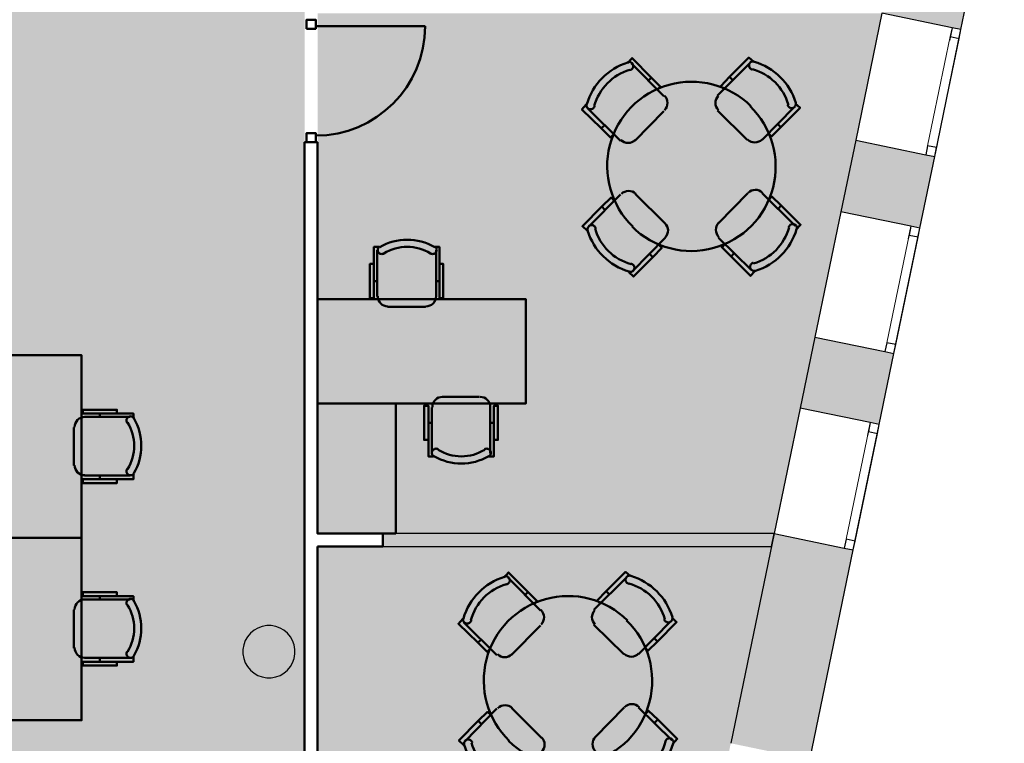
# Model space of a CAD drawing. Header units: metres. Extents: x -1 to 438, y -6 to 42.
# Tile 14 of 16: x 419.08 to 426.64, y 17.1 to 22.65. Entities that reach past the tile are written whole.
import ezdxf

# ---------------------------------------------------------------- set-up
doc = ezdxf.new("R2010")
doc.units = ezdxf.units.M
doc.linetypes.add('CONTINUA', pattern=[0])
doc.linetypes.add('PUNKT', pattern=[6.35, 0, -6.35])
for name, color, linetype, lineweight in [('3D P3 MURS', 7, 'CONTINUA', 25), ('3D P3 MURS NOUS', 7, 'CONTINUA', 25), ('3D P3 PILAR', 7, 'CONTINUA', 25), ('P3 FALS SOSTRE', 7, 'CONTINUA', 25), ('P3 MOBLES', 7, 'CONTINUA', 25)]:
    doc.layers.add(name, color=color, linetype=linetype, lineweight=lineweight)

# ---------------------------------------------------------------- blocks, each defined once
blk = doc.blocks.new('_CLOSEDFILLED')
at = {"color": 0, "linetype": 'ByBlock', "lineweight": -2}
blk.add_solid([(-1, 0), (0, 0), (-1, 0)], dxfattribs=at)
blk = doc.blocks.new('OBJETO_COMPLEJO_15')
at = {"layer": 'P3 MOBLES', "color": 202, "linetype": 'CONTINUA', "lineweight": 50, "transparency": 33554687}
for p, q in [((421.823, 20.5259), (421.823, 20.8815)), ((422.276, 20.8815), (422.276, 20.5259)), ((421.7976, 20.6444), (421.823, 20.6444)), ((422.3014, 20.6444), (422.276, 20.6444)), ((422.1956, 20.4455), (421.9035, 20.4455)), ((422.3225, 19.7555), (422.6104, 19.7555)), ((422.2421, 19.3237), (422.2421, 19.675)), ((422.6908, 19.675), (422.6908, 19.3237)), ((422.2167, 19.5565), (422.2421, 19.5565)), ((422.7205, 19.5565), (422.6908, 19.5565))]:
    blk.add_line(p, q, dxfattribs=at)
for points in [[(421.7976, 20.7757), (421.768, 20.7757), (421.768, 20.5132), (421.7976, 20.5132), (421.7976, 20.9069), (421.84, 20.9069)], [(421.8413, 20.91), (421.8364, 20.9059), (421.8325, 20.9011), (421.8297, 20.8957), (421.8279, 20.8899), (421.8273, 20.8839), (421.8278, 20.8778), (421.8295, 20.8719), (421.8325, 20.8662), (421.8365, 20.8612), (421.8413, 20.8573), (421.8466, 20.8544), (421.8524, 20.8525), (421.8584, 20.8519), (421.8645, 20.8523), (421.8705, 20.854), (421.8762, 20.8569)], [(422.2313, 20.8569), (422.237, 20.854), (422.243, 20.8523), (422.2491, 20.8519), (422.2551, 20.8525), (422.2609, 20.8544), (422.2662, 20.8573), (422.271, 20.8612), (422.275, 20.8662), (422.278, 20.8719), (422.2797, 20.8778), (422.2802, 20.8839), (422.2796, 20.8899), (422.2778, 20.8957), (422.275, 20.9011), (422.2711, 20.9059), (422.2661, 20.91)], [(422.3014, 20.7757), (422.331, 20.7757), (422.331, 20.5132), (422.3014, 20.5132), (422.3014, 20.9069), (422.2633, 20.9069)], [(421.8273, 20.528), (421.8289, 20.5122), (421.8334, 20.4975), (421.8406, 20.4842), (421.8502, 20.4726), (421.8618, 20.4631), (421.8751, 20.4559), (421.8898, 20.4513), (421.9056, 20.4497)], [(422.1977, 20.4497), (422.2135, 20.4513), (422.2282, 20.4559), (422.2415, 20.4631), (422.253, 20.4726), (422.2626, 20.4842), (422.2698, 20.4975), (422.2744, 20.5122), (422.276, 20.528)], [(422.3259, 19.7558), (422.3101, 19.7542), (422.2954, 19.7497), (422.2821, 19.7425), (422.2706, 19.7329), (422.261, 19.7213), (422.2538, 19.708), (422.2492, 19.6933), (422.2476, 19.6775)], [(422.6921, 19.6775), (422.6905, 19.6933), (422.686, 19.708), (422.6787, 19.7213), (422.6692, 19.7329), (422.6576, 19.7425), (422.6443, 19.7497), (422.6296, 19.7542), (422.6138, 19.7558)], [(422.2167, 19.4253), (422.1829, 19.4253), (422.1829, 19.6877), (422.2167, 19.6877), (422.2167, 19.2983), (422.2548, 19.2983)], [(422.7205, 19.4253), (422.7501, 19.4253), (422.7501, 19.6877), (422.7205, 19.6877), (422.7205, 19.2983), (422.6781, 19.2983)], [(422.2923, 19.3529), (422.2866, 19.3558), (422.2806, 19.3574), (422.2745, 19.3579), (422.2685, 19.3572), (422.2627, 19.3554), (422.2574, 19.3525), (422.2526, 19.3485), (422.2486, 19.3436), (422.2456, 19.3379), (422.2439, 19.3319), (422.2434, 19.3259), (422.244, 19.3198), (422.2458, 19.314), (422.2486, 19.3087), (422.2525, 19.3038), (422.2575, 19.2998)], [(422.6823, 19.2998), (422.6872, 19.3038), (422.6911, 19.3087), (422.694, 19.314), (422.6957, 19.3198), (422.6963, 19.3259), (422.6958, 19.3319), (422.6941, 19.3379), (422.6911, 19.3436), (422.6871, 19.3485), (422.6824, 19.3525), (422.677, 19.3554), (422.6712, 19.3572), (422.6652, 19.3579), (422.6591, 19.3574), (422.6532, 19.3558), (422.6475, 19.3529)]]:
    blk.add_lwpolyline(points, dxfattribs=at)
for points in [[(421.3659, 19.7047), (422.966, 19.7047), (422.966, 20.5047), (421.3659, 20.5047), (421.3659, 19.7047)], [(421.967, 18.7056), (421.3659, 18.7056), (421.3659, 19.7047), (421.967, 19.7047), (421.967, 18.7056)]]:
    blk.add_lwpolyline(points, close=True, dxfattribs=at)
for centre, radius, start, end in [((422.0538, 20.5452), 0.4167, 59.57412, 120.44483), ((422.0538, 20.5664), 0.3405, 58.25817, 121.76464), ((422.4698, 19.6603), 0.4167, 239.57365, 300.44552), ((422.4698, 19.6391), 0.3405, 238.25814, 301.76508)]:
    blk.add_arc(centre, radius, start, end, dxfattribs=at)
blk = doc.blocks.new('OBJETO_COMPLEJO_21')
at = {"layer": 'P3 MOBLES', "color": 202, "linetype": 'CONTINUA', "lineweight": 50, "transparency": 33554687}
for p, q in [((419.5741, 19.6013), (419.9255, 19.6013)), ((419.6926, 19.6267), (419.6926, 19.6013)), ((419.4937, 19.2287), (419.4937, 19.5208)), ((419.9255, 19.1525), (419.5741, 19.1525)), ((419.6926, 19.1229), (419.6926, 19.1525))]:
    blk.add_line(p, q, dxfattribs=at)
blk.add_lwpolyline([(418.7529, 18.6742), (418.7529, 20.0754), (419.5529, 20.0754), (419.5529, 18.6742), (418.7529, 18.6742)], close=True, dxfattribs=at)
for points in [[(419.5775, 19.6019), (419.5617, 19.6003), (419.547, 19.5958), (419.5337, 19.5885), (419.5221, 19.579), (419.5126, 19.5674), (419.5054, 19.5541), (419.5008, 19.5394), (419.4992, 19.5236)], [(419.8239, 19.6267), (419.8239, 19.6563), (419.5614, 19.6563), (419.5614, 19.6267), (419.9509, 19.6267), (419.9509, 19.5886)], [(419.9553, 19.5921), (419.9512, 19.597), (419.9464, 19.6009), (419.941, 19.6038), (419.9352, 19.6055), (419.9292, 19.6061), (419.9231, 19.6056), (419.9171, 19.6039), (419.9115, 19.6009), (419.9065, 19.5969), (419.9026, 19.5922), (419.8997, 19.5868), (419.8978, 19.581), (419.8971, 19.575), (419.8976, 19.5689), (419.8993, 19.563), (419.9022, 19.5573)], [(419.4992, 19.2315), (419.5008, 19.2157), (419.5054, 19.201), (419.5126, 19.1877), (419.5221, 19.1761), (419.5337, 19.1666), (419.547, 19.1593), (419.5617, 19.1548), (419.5775, 19.1532)], [(419.8239, 19.1229), (419.8239, 19.0933), (419.5614, 19.0933), (419.5614, 19.1229), (419.9509, 19.1229), (419.9509, 19.1652)], [(419.9022, 19.2021), (419.8993, 19.1964), (419.8976, 19.1904), (419.8971, 19.1843), (419.8978, 19.1783), (419.8997, 19.1725), (419.9026, 19.1672), (419.9065, 19.1624), (419.9115, 19.1584), (419.9171, 19.1554), (419.9231, 19.1537), (419.9292, 19.1532), (419.9352, 19.1538), (419.941, 19.1556), (419.9464, 19.1584), (419.9512, 19.1623), (419.9553, 19.1673)]]:
    blk.add_lwpolyline(points, dxfattribs=at)
for centre, radius, start, end in [((419.5947, 19.3796), 0.4167, 329.57383, 30.44578), ((419.6159, 19.3796), 0.3405, 328.2581, 31.76492)]:
    blk.add_arc(centre, radius, start, end, dxfattribs=at)
blk = doc.blocks.new('OBJETO_COMPLEJO_23')
at = {"layer": 'P3 MOBLES', "color": 202, "linetype": 'CONTINUA', "lineweight": 50, "transparency": 33554687}
for p, q in [((419.5741, 18.2001), (419.9255, 18.2001)), ((419.6926, 18.2255), (419.6926, 18.2001)), ((419.4937, 17.8276), (419.4937, 18.1197)), ((419.9255, 17.7514), (419.5741, 17.7514)), ((419.6926, 17.7217), (419.6926, 17.7514))]:
    blk.add_line(p, q, dxfattribs=at)
blk.add_lwpolyline([(418.7529, 17.273), (418.7529, 18.6742), (419.5529, 18.6742), (419.5529, 17.273), (418.7529, 17.273)], close=True, dxfattribs=at)
for points in [[(419.8239, 18.2255), (419.8239, 18.2551), (419.5614, 18.2551), (419.5614, 18.2255), (419.9509, 18.2255), (419.9509, 18.1874)], [(419.5775, 18.2007), (419.5617, 18.1991), (419.547, 18.1946), (419.5337, 18.1874), (419.5221, 18.1778), (419.5126, 18.1662), (419.5054, 18.1529), (419.5008, 18.1382), (419.4992, 18.1224)], [(419.9553, 18.1909), (419.9512, 18.1958), (419.9464, 18.1997), (419.941, 18.2026), (419.9352, 18.2043), (419.9292, 18.205), (419.9231, 18.2044), (419.9171, 18.2027), (419.9115, 18.1998), (419.9065, 18.1958), (419.9026, 18.191), (419.8997, 18.1856), (419.8978, 18.1798), (419.8971, 18.1738), (419.8976, 18.1677), (419.8993, 18.1618), (419.9022, 18.1561)], [(419.4992, 17.8303), (419.5008, 17.8145), (419.5054, 17.7998), (419.5126, 17.7865), (419.5221, 17.7749), (419.5337, 17.7654), (419.547, 17.7582), (419.5617, 17.7536), (419.5775, 17.752)], [(419.9022, 17.8009), (419.8993, 17.7952), (419.8976, 17.7892), (419.8971, 17.7831), (419.8978, 17.7771), (419.8997, 17.7714), (419.9026, 17.766), (419.9065, 17.7612), (419.9115, 17.7572), (419.9171, 17.7542), (419.9231, 17.7525), (419.9292, 17.752), (419.9352, 17.7526), (419.941, 17.7544), (419.9464, 17.7572), (419.9512, 17.7612), (419.9553, 17.7661)], [(419.8239, 17.7217), (419.8239, 17.6921), (419.5614, 17.6921), (419.5614, 17.7217), (419.9509, 17.7217), (419.9509, 17.7641)]]:
    blk.add_lwpolyline(points, dxfattribs=at)
for centre, radius, start, end in [((419.6159, 17.9784), 0.3405, 328.2581, 31.76492), ((419.5947, 17.9784), 0.4167, 329.57383, 30.44578)]:
    blk.add_arc(centre, radius, start, end, dxfattribs=at)
blk = doc.blocks.new('OBJETO_COMPLEJO_25')
at = {"layer": 'P3 MOBLES', "color": 202, "linetype": 'CONTINUA', "lineweight": 50, "transparency": 33554687}
for p, q in [((424.0263, 22.0636), (423.7765, 22.3134)), ((424.6867, 22.3176), (424.4369, 22.0678)), ((423.9289, 22.2075), (423.9078, 22.1821)), ((424.53, 22.2118), (424.5554, 22.1864)), ((423.9967, 22.1356), (423.9797, 22.1144)), ((423.4379, 21.9705), (423.6919, 21.7207)), ((423.8019, 21.7207), (424.0263, 21.9493)), ((424.4369, 21.9536), (424.6655, 21.7292)), ((424.7798, 21.7292), (425.0253, 21.979)), ((423.5437, 21.8181), (423.5691, 21.8393)), ((424.9237, 21.8266), (424.8983, 21.852)), ((424.8475, 21.7588), (424.8306, 21.7758)), ((423.6919, 21.3101), (423.4463, 21.0604)), ((423.6241, 21.2847), (423.6411, 21.2635)), ((424.0347, 21.0858), (423.8062, 21.3143)), ((424.6697, 21.3186), (424.4454, 21.09)), ((425.0338, 21.0688), (424.7798, 21.3186)), ((423.5479, 21.217), (423.5733, 21.1916)), ((424.9279, 21.2254), (424.9025, 21.2)), ((423.785, 20.7217), (424.0347, 20.9757)), ((424.4454, 20.9757), (424.6951, 20.7302)), ((424.475, 20.908), (424.4919, 20.9249)), ((423.9416, 20.8275), (423.9162, 20.8529)), ((424.5427, 20.8318), (424.5639, 20.8572))]:
    blk.add_line(p, q, dxfattribs=at)
for points in [[(423.7469, 22.3176), (423.7808, 22.3557), (423.9289, 22.2075), (424.0009, 22.1356), (423.9755, 22.1144)], [(423.7658, 22.2643), (423.77, 22.2655), (423.7738, 22.2672), (423.7774, 22.2695), (423.7806, 22.2721), (423.7835, 22.2752), (423.7859, 22.2787), (423.7879, 22.2824), (423.7894, 22.2865), (423.7903, 22.2907), (423.7906, 22.2949), (423.7904, 22.2991), (423.7896, 22.3032), (423.7882, 22.3072), (423.7864, 22.311), (423.784, 22.3145), (423.7812, 22.3178), (423.7779, 22.3206), (423.7744, 22.3229), (423.7706, 22.3247), (423.7666, 22.326), (423.7625, 22.3268), (423.7582, 22.327), (423.754, 22.3266), (423.7498, 22.3257)], [(424.7163, 22.3261), (424.6782, 22.3599), (424.53, 22.2118), (424.4623, 22.1398), (424.4877, 22.1144)], [(424.72, 22.33), (424.7158, 22.3309), (424.7115, 22.3312), (424.7073, 22.331), (424.7032, 22.3302), (424.6992, 22.3288), (424.6954, 22.3269), (424.6919, 22.3246), (424.6887, 22.3217), (424.6859, 22.3184), (424.6836, 22.3149), (424.6818, 22.3111), (424.6805, 22.3071), (424.6798, 22.3029), (424.6796, 22.2987), (424.68, 22.2945), (424.681, 22.2903), (424.6825, 22.2863), (424.6845, 22.2825), (424.687, 22.2791), (424.6899, 22.2761), (424.6931, 22.2735), (424.6967, 22.2713), (424.7006, 22.2696), (424.7048, 22.2684)], [(424.0305, 21.9566), (424.0405, 21.9689), (424.0475, 21.9826), (424.0517, 21.9971), (424.0531, 22.0121), (424.0515, 22.0271), (424.0471, 22.0415), (424.0399, 22.0551), (424.0298, 22.0673)], [(424.4439, 22.0666), (424.434, 22.0543), (424.4269, 22.0406), (424.4227, 22.026), (424.4214, 22.0111), (424.4229, 21.9961), (424.4273, 21.9816), (424.4346, 21.9681), (424.4447, 21.9558)], [(424.9767, 21.9961), (424.9779, 21.992), (424.9797, 21.9881), (424.9819, 21.9846), (424.9846, 21.9813), (424.9877, 21.9785), (424.9911, 21.976), (424.9949, 21.9741), (424.9989, 21.9726), (425.0031, 21.9717), (425.0074, 21.9714), (425.0116, 21.9716), (425.0157, 21.9724), (425.0197, 21.9737), (425.0235, 21.9756), (425.027, 21.9779), (425.0302, 21.9808), (425.0331, 21.984), (425.0354, 21.9876), (425.0372, 21.9914), (425.0385, 21.9954), (425.0392, 21.9995), (425.0394, 22.0037), (425.0391, 22.008), (425.0381, 22.0122)], [(423.4294, 22.0001), (423.3955, 21.962), (423.5437, 21.8181), (423.6157, 21.7461), (423.6411, 21.7715)], [(423.432, 22.0033), (423.4311, 21.9991), (423.4308, 21.9948), (423.431, 21.9906), (423.4318, 21.9865), (423.4332, 21.9825), (423.435, 21.9788), (423.4374, 21.9752), (423.4403, 21.972), (423.4435, 21.9692), (423.4471, 21.9669), (423.4509, 21.9651), (423.4549, 21.9638), (423.459, 21.9631), (423.4632, 21.9629), (423.4675, 21.9633), (423.4717, 21.9643), (423.4757, 21.9658), (423.4794, 21.9678), (423.4829, 21.9703), (423.4859, 21.9732), (423.4885, 21.9764), (423.4907, 21.98), (423.4924, 21.9839), (423.4936, 21.9881)], [(425.0338, 22.0086), (425.0719, 21.9747), (424.9237, 21.8266), (424.8518, 21.7546), (424.8264, 21.78)], [(423.6954, 21.7272), (423.7077, 21.7173), (423.7214, 21.7102), (423.7359, 21.706), (423.7509, 21.7047), (423.7659, 21.7062), (423.7803, 21.7106), (423.7939, 21.7179), (423.8061, 21.728)], [(424.669, 21.7315), (424.6814, 21.7215), (424.6951, 21.7144), (424.7096, 21.7102), (424.7246, 21.7089), (424.7395, 21.7104), (424.754, 21.7148), (424.7676, 21.7221), (424.7798, 21.7322)], [(423.8096, 21.3138), (423.7973, 21.3238), (423.7836, 21.3308), (423.7691, 21.335), (423.7541, 21.3364), (423.7391, 21.3348), (423.7247, 21.3304), (423.7111, 21.3232), (423.6989, 21.3131)], [(424.7833, 21.3223), (424.7709, 21.3322), (424.7573, 21.3393), (424.7427, 21.3435), (424.7278, 21.3448), (424.7128, 21.3433), (424.6983, 21.3389), (424.6848, 21.3317), (424.6725, 21.3215)], [(423.4379, 21.0307), (423.3998, 21.0646), (423.5479, 21.217), (423.6199, 21.2847), (423.6453, 21.2635)], [(425.0422, 21.0392), (425.0761, 21.0773), (424.9279, 21.2254), (424.856, 21.2932), (424.8306, 21.2678)], [(423.502, 21.0491), (423.5007, 21.0533), (423.499, 21.0571), (423.4967, 21.0607), (423.4941, 21.064), (423.491, 21.0668), (423.4876, 21.0692), (423.4838, 21.0712), (423.4797, 21.0727), (423.4755, 21.0736), (423.4713, 21.0739), (423.4671, 21.0737), (423.463, 21.0729), (423.459, 21.0716), (423.4552, 21.0697), (423.4517, 21.0674), (423.4484, 21.0645), (423.4456, 21.0613), (423.4433, 21.0577), (423.4415, 21.0539), (423.4402, 21.0499), (423.4394, 21.0458), (423.4392, 21.0416), (423.4396, 21.0373), (423.4405, 21.0331)], [(424.0347, 20.9787), (424.0447, 20.991), (424.0518, 21.0047), (424.056, 21.0192), (424.0573, 21.0342), (424.0558, 21.0492), (424.0514, 21.0636), (424.0441, 21.0772), (424.034, 21.0894)], [(424.4482, 21.0929), (424.4382, 21.0806), (424.4311, 21.0669), (424.4269, 21.0524), (424.4256, 21.0374), (424.4271, 21.0225), (424.4315, 21.008), (424.4388, 20.9944), (424.4489, 20.9822)], [(425.0467, 21.042), (425.0476, 21.0462), (425.0479, 21.0505), (425.0476, 21.0547), (425.0468, 21.0588), (425.0455, 21.0628), (425.0436, 21.0665), (425.0413, 21.0701), (425.0384, 21.0733), (425.0351, 21.0761), (425.0316, 21.0784), (425.0278, 21.0802), (425.0238, 21.0815), (425.0196, 21.0822), (425.0154, 21.0824), (425.0112, 21.082), (425.007, 21.081), (425.003, 21.0795), (424.9992, 21.0775), (424.9958, 21.075), (424.9928, 21.0721), (424.9901, 21.0688), (424.988, 21.0652), (424.9863, 21.0613), (424.9851, 21.0572)], [(423.7554, 20.7132), (423.7935, 20.6794), (423.9416, 20.8275), (424.0094, 20.8995), (423.984, 20.9249)], [(424.7248, 20.7217), (424.6909, 20.6836), (424.5427, 20.8318), (424.4708, 20.9037), (424.4962, 20.9291)], [(423.7587, 20.7153), (423.7629, 20.7144), (423.7671, 20.7141), (423.7713, 20.7143), (423.7755, 20.7151), (423.7794, 20.7165), (423.7832, 20.7183), (423.7867, 20.7207), (423.79, 20.7236), (423.7928, 20.7268), (423.7951, 20.7304), (423.7969, 20.7342), (423.7981, 20.7382), (423.7989, 20.7424), (423.7991, 20.7466), (423.7987, 20.7508), (423.7977, 20.755), (423.7962, 20.759), (423.7942, 20.7628), (423.7917, 20.7662), (423.7888, 20.7692), (423.7855, 20.7718), (423.7819, 20.774), (423.778, 20.7757), (423.7739, 20.7769)], [(424.7128, 20.7853), (424.7087, 20.784), (424.7048, 20.7823), (424.7013, 20.7801), (424.698, 20.7774), (424.6952, 20.7743), (424.6927, 20.7709), (424.6908, 20.7671), (424.6893, 20.7631), (424.6884, 20.7588), (424.6881, 20.7546), (424.6883, 20.7504), (424.6891, 20.7463), (424.6904, 20.7423), (424.6923, 20.7385), (424.6946, 20.735), (424.6975, 20.7317), (424.7007, 20.7289), (424.7043, 20.7266), (424.7081, 20.7248), (424.7121, 20.7235), (424.7162, 20.7227), (424.7204, 20.7225), (424.7246, 20.7229), (424.7289, 20.7239)]]:
    blk.add_lwpolyline(points, dxfattribs=at)
for centre, radius, start, end in [((423.8899, 21.8679), 0.476, 107.26536, 163.51023), ((424.5846, 21.872), 0.476, 17.26473, 73.5101), ((423.873, 21.8848), 0.3956, 105.98923, 164.78982), ((424.6015, 21.889), 0.3956, 15.98971, 74.78961), ((424.2381, 21.5268), 0.6478, 45.31144, 225.82203), ((424.2364, 21.5227), 0.6478, 225.3114, 45.82206), ((423.8941, 21.1733), 0.476, 197.26536, 253.51026), ((423.8772, 21.1563), 0.3956, 195.98917, 254.78945), ((424.6056, 21.1605), 0.3956, 285.98907, 344.78926), ((424.5887, 21.1774), 0.476, 287.26532, 343.50997)]:
    blk.add_arc(centre, radius, start, end, dxfattribs=at)
blk = doc.blocks.new('OBJETO_COMPLEJO_26')
at = {"layer": 'P3 MOBLES', "color": 202, "linetype": 'CONTINUA', "lineweight": 50, "transparency": 33554687}
for p, q in [((423.078, 18.1158), (422.8283, 18.3655)), ((423.7384, 18.3698), (423.4887, 18.12)), ((422.9807, 18.2597), (422.9595, 18.2343)), ((423.5818, 18.2639), (423.6072, 18.2385)), ((423.0484, 18.1878), (423.0315, 18.1666)), ((422.4896, 18.0227), (422.7436, 17.7729)), ((423.4887, 18.0057), (423.7172, 17.7814)), ((423.8315, 17.7814), (424.0771, 18.0311)), ((422.8537, 17.7729), (423.078, 18.0015)), ((422.5955, 17.8703), (422.6209, 17.8914)), ((423.9755, 17.8787), (423.9501, 17.9041)), ((423.8993, 17.811), (423.8823, 17.8279)), ((422.7436, 17.3623), (422.4981, 17.1125)), ((422.6759, 17.3369), (422.6928, 17.3157)), ((423.0865, 17.1379), (422.8579, 17.3665)), ((423.7215, 17.3707), (423.4971, 17.1422)), ((424.0855, 17.121), (423.8315, 17.3707)), ((422.5997, 17.2692), (422.6251, 17.2438)), ((423.9797, 17.2776), (423.9543, 17.2522)), ((422.8367, 16.7739), (423.0865, 17.0279)), ((423.4971, 17.0279), (423.7469, 16.7823)), ((423.5268, 16.9601), (423.5437, 16.9771)), ((422.9934, 16.8797), (422.968, 16.9051)), ((423.5945, 16.8839), (423.6157, 16.9093))]:
    blk.add_line(p, q, dxfattribs=at)
for points in [[(422.7986, 18.3698), (422.8325, 18.4079), (422.9807, 18.2597), (423.0526, 18.1878), (423.0272, 18.1666)], [(423.768, 18.3782), (423.7299, 18.4121), (423.5818, 18.2639), (423.5141, 18.192), (423.5395, 18.1666)], [(423.7717, 18.3822), (423.7675, 18.3831), (423.7633, 18.3834), (423.7591, 18.3831), (423.755, 18.3823), (423.751, 18.381), (423.7472, 18.3791), (423.7437, 18.3767), (423.7405, 18.3739), (423.7377, 18.3706), (423.7353, 18.3671), (423.7336, 18.3632), (423.7323, 18.3592), (423.7315, 18.3551), (423.7314, 18.3509), (423.7317, 18.3467), (423.7327, 18.3425), (423.7342, 18.3384), (423.7362, 18.3347), (423.7387, 18.3313), (423.7416, 18.3283), (423.7449, 18.3256), (423.7485, 18.3234), (423.7524, 18.3217), (423.7565, 18.3206)], [(422.8176, 18.3164), (422.8217, 18.3177), (422.8256, 18.3194), (422.8292, 18.3216), (422.8324, 18.3243), (422.8353, 18.3274), (422.8377, 18.3308), (422.8397, 18.3346), (422.8411, 18.3386), (422.842, 18.3429), (422.8424, 18.3471), (422.8421, 18.3513), (422.8413, 18.3554), (422.84, 18.3594), (422.8382, 18.3632), (422.8358, 18.3667), (422.833, 18.37), (422.8297, 18.3728), (422.8261, 18.3751), (422.8223, 18.3769), (422.8183, 18.3782), (422.8142, 18.3789), (422.81, 18.3791), (422.8058, 18.3788), (422.8016, 18.3778)], [(423.0823, 18.0088), (423.0922, 18.0211), (423.0993, 18.0348), (423.1035, 18.0493), (423.1048, 18.0643), (423.1033, 18.0792), (423.0989, 18.0937), (423.0916, 18.1073), (423.0815, 18.1195)], [(423.4957, 18.1188), (423.4857, 18.1064), (423.4787, 18.0928), (423.4745, 18.0782), (423.4731, 18.0632), (423.4747, 18.0483), (423.4791, 18.0338), (423.4863, 18.0202), (423.4964, 18.008)], [(422.4812, 18.0523), (422.4473, 18.0142), (422.5955, 17.8703), (422.6674, 17.7983), (422.6928, 17.8237)], [(422.4837, 18.0555), (422.4828, 18.0512), (422.4825, 18.047), (422.4828, 18.0428), (422.4836, 18.0387), (422.4849, 18.0347), (422.4868, 18.0309), (422.4892, 18.0274), (422.492, 18.0242), (422.4953, 18.0214), (422.4989, 18.0191), (422.5027, 18.0173), (422.5067, 18.016), (422.5108, 18.0153), (422.515, 18.0151), (422.5192, 18.0155), (422.5234, 18.0164), (422.5275, 18.018), (422.5312, 18.02), (422.5346, 18.0225), (422.5376, 18.0253), (422.5403, 18.0286), (422.5425, 18.0322), (422.5442, 18.0361), (422.5453, 18.0403)], [(424.0855, 18.0608), (424.1236, 18.0269), (423.9755, 17.8787), (423.9035, 17.8068), (423.8781, 17.8322)], [(424.0285, 18.0483), (424.0297, 18.0442), (424.0314, 18.0403), (424.0337, 18.0367), (424.0363, 18.0335), (424.0394, 18.0306), (424.0429, 18.0282), (424.0466, 18.0262), (424.0507, 18.0248), (424.0549, 18.0239), (424.0591, 18.0235), (424.0633, 18.0238), (424.0675, 18.0246), (424.0714, 18.0259), (424.0752, 18.0277), (424.0788, 18.0301), (424.082, 18.033), (424.0848, 18.0362), (424.0871, 18.0398), (424.0889, 18.0436), (424.0902, 18.0476), (424.091, 18.0517), (424.0912, 18.0559), (424.0908, 18.0601), (424.0899, 18.0643)], [(422.7471, 17.7794), (422.7595, 17.7695), (422.7731, 17.7624), (422.7877, 17.7582), (422.8027, 17.7568), (422.8176, 17.7584), (422.8321, 17.7628), (422.8457, 17.77), (422.8579, 17.7802)], [(423.7208, 17.7837), (423.7331, 17.7737), (423.7468, 17.7666), (423.7614, 17.7624), (423.7763, 17.7611), (423.7913, 17.7626), (423.8058, 17.767), (423.8193, 17.7743), (423.8316, 17.7844)], [(423.835, 17.3744), (423.8227, 17.3844), (423.809, 17.3915), (423.7945, 17.3957), (423.7795, 17.397), (423.7646, 17.3955), (423.7501, 17.3911), (423.7365, 17.3838), (423.7243, 17.3737)], [(422.4896, 17.0829), (422.4515, 17.1168), (422.5997, 17.2692), (422.6717, 17.3369), (422.6971, 17.3157)], [(422.8614, 17.366), (422.849, 17.3759), (422.8354, 17.383), (422.8208, 17.3872), (422.8058, 17.3886), (422.7909, 17.387), (422.7764, 17.3826), (422.7628, 17.3754), (422.7506, 17.3652)], [(424.094, 17.0914), (424.1279, 17.1295), (423.9797, 17.2776), (423.9077, 17.3454), (423.8823, 17.32)], [(422.5537, 17.1013), (422.5525, 17.1054), (422.5507, 17.1093), (422.5485, 17.1129), (422.5458, 17.1161), (422.5427, 17.119), (422.5393, 17.1214), (422.5355, 17.1234), (422.5315, 17.1249), (422.5273, 17.1258), (422.523, 17.1261), (422.5188, 17.1258), (422.5147, 17.1251), (422.5107, 17.1237), (422.507, 17.1219), (422.5034, 17.1195), (422.5002, 17.1167), (422.4974, 17.1134), (422.495, 17.1099), (422.4932, 17.1061), (422.4919, 17.1021), (422.4912, 17.0979), (422.491, 17.0937), (422.4914, 17.0895), (422.4923, 17.0853)], [(423.0865, 17.0309), (423.0964, 17.0432), (423.1035, 17.0569), (423.1077, 17.0714), (423.1091, 17.0864), (423.1075, 17.1013), (423.1031, 17.1158), (423.0959, 17.1294), (423.0857, 17.1416)], [(423.4999, 17.1451), (423.49, 17.1328), (423.4829, 17.1191), (423.4787, 17.1045), (423.4774, 17.0896), (423.4789, 17.0746), (423.4833, 17.0601), (423.4905, 17.0466), (423.5007, 17.0344)], [(424.0985, 17.0942), (424.0993, 17.0984), (424.0997, 17.1026), (424.0994, 17.1068), (424.0986, 17.1109), (424.0973, 17.1149), (424.0954, 17.1187), (424.093, 17.1222), (424.0902, 17.1254), (424.0869, 17.1283), (424.0833, 17.1306), (424.0795, 17.1324), (424.0755, 17.1336), (424.0714, 17.1344), (424.0672, 17.1345), (424.0629, 17.1342), (424.0587, 17.1332), (424.0547, 17.1317), (424.051, 17.1297), (424.0476, 17.1272), (424.0445, 17.1243), (424.0419, 17.121), (424.0397, 17.1174), (424.038, 17.1135), (424.0368, 17.1094)], [(422.8071, 16.7654), (422.8452, 16.7315), (422.9934, 16.8797), (423.0611, 16.9517), (423.0357, 16.9771)], [(423.7765, 16.7739), (423.7426, 16.7358), (423.5945, 16.8839), (423.5225, 16.9559), (423.5479, 16.9813)], [(422.8104, 16.7674), (422.8147, 16.7666), (422.8189, 16.7662), (422.8231, 16.7665), (422.8272, 16.7673), (422.8312, 16.7687), (422.835, 16.7705), (422.8385, 16.7729), (422.8417, 16.7757), (422.8445, 16.779), (422.8468, 16.7826), (422.8486, 16.7864), (422.8499, 16.7904), (422.8506, 16.7945), (422.8508, 16.7987), (422.8504, 16.803), (422.8495, 16.8072), (422.848, 16.8112), (422.8459, 16.8149), (422.8435, 16.8183), (422.8406, 16.8214), (422.8373, 16.824), (422.8337, 16.8262), (422.8298, 16.8279), (422.8256, 16.8291)], [(423.7646, 16.8374), (423.7605, 16.8362), (423.7566, 16.8345), (423.753, 16.8322), (423.7498, 16.8296), (423.7469, 16.8265), (423.7445, 16.823), (423.7425, 16.8193), (423.7411, 16.8152), (423.7401, 16.811), (423.7398, 16.8068), (423.7401, 16.8026), (423.7408, 16.7984), (423.7422, 16.7945), (423.744, 16.7907), (423.7464, 16.7871), (423.7492, 16.7839), (423.7525, 16.7811), (423.756, 16.7788), (423.7598, 16.777), (423.7638, 16.7757), (423.768, 16.7749), (423.7722, 16.7747), (423.7764, 16.7751), (423.7806, 16.776)]]:
    blk.add_lwpolyline(points, dxfattribs=at)
for centre, radius, start, end in [((423.6363, 17.9242), 0.476, 17.26473, 73.5101), ((422.9417, 17.92), 0.476, 107.26536, 163.51023), ((422.9248, 17.937), 0.3956, 105.98923, 164.78982), ((423.6533, 17.9411), 0.3956, 15.98971, 74.78961), ((423.2898, 17.579), 0.6478, 45.31144, 225.82203), ((423.2881, 17.5749), 0.6478, 225.3114, 45.82206), ((422.9289, 17.2085), 0.3956, 195.98917, 254.78945), ((423.6574, 17.2127), 0.3956, 285.98907, 344.78926), ((423.6405, 17.2296), 0.476, 287.26532, 343.50997), ((422.9459, 17.2254), 0.476, 197.26536, 253.51026)]:
    blk.add_arc(centre, radius, start, end, dxfattribs=at)

msp = doc.modelspace()

# ---------------------------------------------------------------- hatches: boundary and pattern name
at = {"layer": '3D P3 MURS', "linetype": 'CONTINUA', "lineweight": 18, "true_color": 0xa0a0a0, "transparency": 33554687}
for points in [[(425.7009, 22.7007), (426.308, 22.5749), (426.6408, 24.1808), (426.0337, 24.3066)], [(426.1061, 21.6005), (425.499, 21.7263), (425.3851, 21.1771), (425.9922, 21.0513)], [(425.0726, 19.6692), (425.6797, 19.5434), (425.7927, 20.0883), (425.1856, 20.2141)], [(425.4801, 18.5803), (424.873, 18.7061), (424.5394, 17.0962), (425.1465, 16.9703)]]:
    msp.add_hatch(color=253, dxfattribs=at).paths.add_polyline_path(points)
at = {"layer": '3D P3 MURS NOUS', "linetype": 'CONTINUA', "lineweight": 18, "true_color": 0x006e00, "transparency": 33554687}
msp.add_hatch(color=96, dxfattribs=at).paths.add_polyline_path([(421.8659, 18.6056), (424.8522, 18.6056), (424.8729, 18.7056), (421.8659, 18.7056)])
at = {"layer": '3D P3 PILAR', "linetype": 'CONTINUA', "lineweight": 18, "transparency": 33554687}
msp.add_hatch(color=9, dxfattribs=at).paths.add_polyline_path([(421.0095, 17.9992), (420.9745, 17.9992), (420.9401, 17.9931), (420.9072, 17.9812), (420.877, 17.9637), (420.8502, 17.9412), (420.8277, 17.9145), (420.8103, 17.8842), (420.7983, 17.8514), (420.7922, 17.8169), (420.7922, 17.782), (420.7983, 17.7476), (420.8103, 17.7147), (420.8277, 17.6845), (420.8502, 17.6577), (420.877, 17.6352), (420.9072, 17.6177), (420.9401, 17.6058), (420.9745, 17.5997), (421.0095, 17.5997), (421.0439, 17.6058), (421.0767, 17.6177), (421.107, 17.6352), (421.1338, 17.6577), (421.1562, 17.6845), (421.1737, 17.7147), (421.1857, 17.7476), (421.1917, 17.782), (421.1917, 17.8169), (421.1857, 17.8514), (421.1737, 17.8842), (421.1562, 17.9145), (421.1338, 17.9412), (421.107, 17.9637), (421.0767, 17.9812), (421.0439, 17.9931)])
at = {"layer": 'P3 FALS SOSTRE', "true_color": 0xb2fbaa, "transparency": 33554687}
h = msp.add_hatch(color=71, dxfattribs=at)
h.paths.add_polyline_path([(421.2659, 13.1106), (421.2659, 24.1095), (421.0525, 24.1095), (421.1338, 24.0412), (421.1562, 24.0145), (421.1737, 23.9842), (421.1857, 23.9514), (421.1917, 23.9169), (421.1917, 23.882), (421.1857, 23.8476), (421.1737, 23.8147), (421.1562, 23.7845), (421.1338, 23.7577), (421.107, 23.7352), (421.0767, 23.7177), (421.0439, 23.7058), (421.0095, 23.6997), (420.9745, 23.6997), (420.9401, 23.7058), (420.9072, 23.7177), (420.877, 23.7352), (420.8502, 23.7577), (420.8277, 23.7845), (420.7684, 23.8873), (420.7684, 23.6095), (417.447, 23.6095), (417.447, 23.4895), (417.017, 23.4895), (417.017, 22.0695), (415.647, 22.0695), (414.1734, 21.4995), (413.4042, 21.3195), (412.6165, 21.2595), (411.2034, 20.8195), (410.3919, 20.7499), (410.3919, 20.7499), (410.3864, 20.7495), (409.697, 21.2096), (409.697, 22.1096), (409.5919, 22.1096), (409.477, 22.2094), (409.3516, 22.3147), (409.1367, 22.4768), (408.9136, 22.6274), (408.6829, 22.7661), (408.4453, 22.8926), (408.2014, 23.0065), (407.9518, 23.1074), (407.6974, 23.1952), (407.5071, 23.2498), (407.5536, 23.4195), (404.417, 23.4195), (404.417, 17.2662), (411.2536, 17.2662), (411.2536, 13.1106)])
h.paths.add_polyline_path([(416.2788, 13.7912), (416.3012, 13.7645), (416.3187, 13.7342), (416.3307, 13.7014), (416.3367, 13.6669), (416.3367, 13.632), (416.3307, 13.5976), (416.3187, 13.5647), (416.3012, 13.5345), (416.2788, 13.5077), (416.252, 13.4852), (416.2217, 13.4677), (416.1889, 13.4558), (416.1545, 13.4497), (416.1195, 13.4497), (416.0851, 13.4558), (416.0522, 13.4677), (416.022, 13.4852), (415.9952, 13.5077), (415.9727, 13.5345), (415.9553, 13.5647), (415.9433, 13.5976), (415.9372, 13.632), (415.9372, 13.6669), (415.9433, 13.7014), (415.9553, 13.7342), (415.9727, 13.7645), (415.9952, 13.7912), (416.022, 13.8137), (416.0522, 13.8312), (416.0851, 13.8431), (416.1195, 13.8492), (416.1545, 13.8492), (416.1889, 13.8431), (416.2217, 13.8312), (416.252, 13.8137)], flags=16)
h.paths.add_polyline_path([(421.1562, 14.4545), (421.1338, 14.4277), (421.107, 14.4052), (421.0767, 14.3877), (421.0439, 14.3758), (421.0095, 14.3697), (420.9745, 14.3697), (420.9401, 14.3758), (420.9072, 14.3877), (420.877, 14.4052), (420.8502, 14.4277), (420.8277, 14.4545), (420.8103, 14.4847), (420.7983, 14.5176), (420.7922, 14.552), (420.7922, 14.5869), (420.7983, 14.6214), (420.8103, 14.6542), (420.8277, 14.6845), (420.8502, 14.7112), (420.877, 14.7337), (420.9072, 14.7512), (420.9401, 14.7631), (420.9745, 14.7692), (421.0095, 14.7692), (421.0439, 14.7631), (421.0767, 14.7512), (421.107, 14.7337), (421.1338, 14.7112), (421.1562, 14.6845), (421.1737, 14.6542), (421.1857, 14.6214), (421.1917, 14.5869), (421.1917, 14.552), (421.1857, 14.5176), (421.1737, 14.4847)], flags=16)
h.paths.add_polyline_path([(410.8755, 17.9412), (410.898, 17.9145), (410.9154, 17.8842), (410.9274, 17.8514), (410.9335, 17.8169), (410.9335, 17.782), (410.9274, 17.7476), (410.9154, 17.7147), (410.898, 17.6845), (410.8755, 17.6577), (410.8487, 17.6352), (410.8185, 17.6177), (410.7856, 17.6058), (410.7512, 17.5997), (410.7163, 17.5997), (410.6818, 17.6058), (410.649, 17.6177), (410.6187, 17.6352), (410.5919, 17.6577), (410.5695, 17.6845), (410.552, 17.7147), (410.54, 17.7476), (410.534, 17.782), (410.534, 17.8169), (410.54, 17.8514), (410.552, 17.8842), (410.5695, 17.9145), (410.5919, 17.9412), (410.6187, 17.9637), (410.649, 17.9812), (410.6818, 17.9931), (410.7163, 17.9992), (410.7512, 17.9992), (410.7856, 17.9931), (410.8185, 17.9812), (410.8487, 17.9637)], flags=16)
h.paths.add_polyline_path([(421.107, 17.9637), (421.1338, 17.9412), (421.1562, 17.9145), (421.1737, 17.8842), (421.1857, 17.8514), (421.1917, 17.8169), (421.1917, 17.782), (421.1857, 17.7476), (421.1737, 17.7147), (421.1562, 17.6845), (421.1338, 17.6577), (421.107, 17.6352), (421.0767, 17.6177), (421.0439, 17.6058), (421.0095, 17.5997), (420.9745, 17.5997), (420.9401, 17.6058), (420.9072, 17.6177), (420.877, 17.6352), (420.8502, 17.6577), (420.8277, 17.6845), (420.8103, 17.7147), (420.7983, 17.7476), (420.7922, 17.782), (420.7922, 17.8169), (420.7983, 17.8514), (420.8103, 17.8842), (420.8277, 17.9145), (420.8502, 17.9412), (420.877, 17.9637), (420.9072, 17.9812), (420.9401, 17.9931), (420.9745, 17.9992), (421.0095, 17.9992), (421.0439, 17.9931), (421.0767, 17.9812)], flags=16)
h.paths.add_polyline_path([(416.2788, 17.9412), (416.3012, 17.9145), (416.3187, 17.8842), (416.3307, 17.8514), (416.3367, 17.8169), (416.3367, 17.782), (416.3307, 17.7476), (416.3187, 17.7147), (416.3012, 17.6845), (416.2788, 17.6577), (416.252, 17.6352), (416.2217, 17.6177), (416.1889, 17.6058), (416.1545, 17.5997), (416.1195, 17.5997), (416.0851, 17.6058), (416.0522, 17.6177), (416.022, 17.6352), (415.9952, 17.6577), (415.9727, 17.6845), (415.9553, 17.7147), (415.9433, 17.7476), (415.9372, 17.782), (415.9372, 17.8169), (415.9433, 17.8514), (415.9553, 17.8842), (415.9727, 17.9145), (415.9952, 17.9412), (416.022, 17.9637), (416.0522, 17.9812), (416.0851, 17.9931), (416.1195, 17.9992), (416.1545, 17.9992), (416.1889, 17.9931), (416.2217, 17.9812), (416.252, 17.9637)], flags=16)
h.paths.add_polyline_path([(405.952, 17.9637), (405.9788, 17.9412), (406.0012, 17.9145), (406.0187, 17.8842), (406.0307, 17.8514), (406.0367, 17.8169), (406.0367, 17.782), (406.0307, 17.7476), (406.0187, 17.7147), (406.0012, 17.6845), (405.9788, 17.6577), (405.952, 17.6352), (405.9217, 17.6177), (405.8889, 17.6058), (405.8545, 17.5997), (405.8195, 17.5997), (405.7851, 17.6058), (405.7522, 17.6177), (405.722, 17.6352), (405.6952, 17.6577), (405.6727, 17.6845), (405.6553, 17.7147), (405.6433, 17.7476), (405.6372, 17.782), (405.6372, 17.8169), (405.6433, 17.8514), (405.6553, 17.8842), (405.6727, 17.9145), (405.6952, 17.9412), (405.722, 17.9637), (405.7522, 17.9812), (405.7851, 17.9931), (405.8195, 17.9992), (405.8545, 17.9992), (405.8889, 17.9931), (405.9217, 17.9812)], flags=16)
at = {"layer": 'P3 FALS SOSTRE', "transparency": 33554559}
h = msp.add_hatch(color=256, dxfattribs=at)
h.set_gradient(color1=(178, 251, 170), color2=(178, 251, 170), one_color=1)
h.paths.add_polyline_path([(424.8729, 18.7056), (425.7009, 22.7007), (421.3659, 22.7007), (421.3659, 18.7056)], flags=0)
h = msp.add_hatch(color=256, dxfattribs=at)
h.set_gradient(color1=(178, 251, 170), color2=(178, 251, 170), one_color=1)
h.paths.add_polyline_path([(424.8522, 18.6056), (421.3659, 18.6056), (421.3659, 13.1106), (423.7134, 13.1106)], flags=0)

# ---------------------------------------------------------------- linework, layer by layer
at = {"layer": '3D P3 MURS', "color": 7, "linetype": 'CONTINUA', "lineweight": 25, "transparency": 33554687}
for p, q in [((426.308, 22.5749), (426.6408, 24.1808)), ((425.7009, 22.7007), (425.499, 21.7263)), ((426.2394, 22.5891), (425.7009, 22.7007)), ((426.1061, 21.6005), (426.308, 22.5749)), ((426.308, 22.5749), (426.2394, 22.5891)), ((425.499, 21.7263), (425.3851, 21.1771)), ((425.499, 21.7263), (426.0375, 21.6147)), ((425.9922, 21.0513), (426.1061, 21.6005)), ((426.0375, 21.6147), (426.1061, 21.6005)), ((425.3851, 21.1771), (425.1856, 20.2141)), ((425.9237, 21.0655), (425.3851, 21.1771)), ((425.7927, 20.0883), (425.9922, 21.0513)), ((425.9922, 21.0513), (425.9237, 21.0655)), ((425.1856, 20.2141), (425.0726, 19.6692)), ((425.1856, 20.2141), (425.7241, 20.1025)), ((425.6797, 19.5434), (425.7927, 20.0883)), ((425.7241, 20.1025), (425.7927, 20.0883)), ((425.0726, 19.6692), (424.873, 18.7061)), ((425.6112, 19.5576), (425.0726, 19.6692)), ((425.4801, 18.5803), (425.6797, 19.5434)), ((425.6797, 19.5434), (425.6112, 19.5576)), ((424.873, 18.7061), (424.5394, 17.0962)), ((424.873, 18.7061), (425.4116, 18.5945)), ((425.1465, 16.9703), (425.4801, 18.5803)), ((425.4116, 18.5945), (425.4801, 18.5803))]:
    msp.add_line(p, q, dxfattribs=at)
at = {"layer": '3D P3 MURS', "color": 7, "linetype": 'PUNKT', "lineweight": 25, "transparency": 33554687}
for p, q in [((426.2394, 22.5891), (426.0375, 21.6147)), ((426.1061, 21.6005), (426.308, 22.5749)), ((426.308, 22.5749), (426.2394, 22.5891)), ((426.0375, 21.6147), (426.1061, 21.6005)), ((425.9237, 21.0655), (425.7241, 20.1025)), ((425.7927, 20.0883), (425.9922, 21.0513)), ((425.9922, 21.0513), (425.9237, 21.0655)), ((425.7241, 20.1025), (425.7927, 20.0883)), ((425.6112, 19.5576), (425.4116, 18.5945)), ((425.4801, 18.5803), (425.6797, 19.5434)), ((425.6797, 19.5434), (425.6112, 19.5576)), ((425.4116, 18.5945), (425.4801, 18.5803))]:
    msp.add_line(p, q, dxfattribs=at)
at = {"layer": '3D P3 MURS', "color": 7, "linetype": 'CONTINUA', "lineweight": 25, "transparency": 33554687}
for points in [[(426.2938, 22.5064), (426.308, 22.5749), (426.2394, 22.5891), (426.2252, 22.5206), (426.2938, 22.5064)], [(426.1061, 21.6005), (426.1203, 21.669), (426.0517, 21.6832), (426.0375, 21.6147), (426.1061, 21.6005)], [(425.978, 20.9828), (425.9922, 21.0513), (425.9237, 21.0655), (425.9095, 20.997), (425.978, 20.9828)], [(425.7927, 20.0883), (425.8069, 20.1568), (425.7383, 20.171), (425.7241, 20.1025), (425.7927, 20.0883)], [(425.6655, 19.4748), (425.6797, 19.5434), (425.6112, 19.5576), (425.597, 19.489), (425.6655, 19.4748)], [(425.4801, 18.5803), (425.4944, 18.6489), (425.4258, 18.6631), (425.4116, 18.5945), (425.4801, 18.5803)]]:
    msp.add_lwpolyline(points, close=True, dxfattribs=at)
at = {"layer": '3D P3 MURS', "color": 40, "linetype": 'CONTINUA', "lineweight": 18, "transparency": 33554687}
for points in [[(426.1203, 21.669), (426.2938, 22.5064), (426.2252, 22.5206), (426.0517, 21.6832), (426.1203, 21.669)], [(425.8069, 20.1568), (425.978, 20.9828), (425.9095, 20.997), (425.7383, 20.171), (425.8069, 20.1568)], [(425.4944, 18.6489), (425.6655, 19.4748), (425.597, 19.489), (425.4258, 18.6631), (425.4944, 18.6489)]]:
    msp.add_lwpolyline(points, close=True, dxfattribs=at)
at = {"layer": '3D P3 MURS NOUS', "color": 4, "linetype": 'CONTINUA', "lineweight": 50, "transparency": 33554687}
for p, q in [((421.3509, 22.6007), (422.1909, 22.6007)), ((421.2659, 21.7107), (421.3659, 21.7107)), ((421.2659, 21.7107), (421.2659, 16.9146)), ((421.3659, 18.7056), (421.3659, 21.7107)), ((421.8659, 18.7056), (421.3659, 18.7056)), ((421.8659, 18.6056), (421.8659, 18.7056)), ((421.3659, 18.6056), (421.8659, 18.6056)), ((421.3659, 16.9146), (421.3659, 18.6056))]:
    msp.add_line(p, q, dxfattribs=at)
at = {"layer": '3D P3 MURS NOUS', "color": 7, "linetype": 'CONTINUA', "lineweight": 25, "transparency": 33554687}
for p, q in [((424.8729, 18.7056), (421.8659, 18.7056)), ((421.8659, 18.7056), (421.8659, 18.6056)), ((424.8522, 18.6056), (424.8729, 18.7056)), ((421.8659, 18.6056), (424.8522, 18.6056))]:
    msp.add_line(p, q, dxfattribs=at)
at = {"layer": '3D P3 MURS NOUS', "color": 4, "linetype": 'CONTINUA', "lineweight": 50, "transparency": 33554687}
for points in [[(421.2809, 22.5807), (421.2809, 22.6507), (421.3509, 22.6507), (421.3509, 22.5807), (421.2809, 22.5807)], [(421.2809, 21.7107), (421.2809, 21.7807), (421.3509, 21.7807), (421.3509, 21.7107), (421.2809, 21.7107)]]:
    msp.add_lwpolyline(points, close=True, dxfattribs=at)
msp.add_arc((421.3509, 22.6007), 0.84, 270, 0, dxfattribs=at)
at = {"layer": '3D P3 PILAR', "color": 7, "linetype": 'CONTINUA', "lineweight": 25, "transparency": 33554687}
for p, q in [((420.8502, 17.9412), (420.8277, 17.9145)), ((420.877, 17.9637), (420.8502, 17.9412)), ((420.9072, 17.9812), (420.877, 17.9637)), ((420.9401, 17.9931), (420.9072, 17.9812)), ((420.9745, 17.9992), (420.9401, 17.9931)), ((421.0095, 17.9992), (420.9745, 17.9992)), ((421.0439, 17.9931), (421.0095, 17.9992)), ((421.0767, 17.9812), (421.0439, 17.9931)), ((421.107, 17.9637), (421.0767, 17.9812)), ((421.1338, 17.9412), (421.107, 17.9637)), ((421.1562, 17.9145), (421.1338, 17.9412)), ((420.7983, 17.8514), (420.7922, 17.8169)), ((420.8103, 17.8842), (420.7983, 17.8514)), ((420.8277, 17.9145), (420.8103, 17.8842)), ((421.1737, 17.8842), (421.1562, 17.9145)), ((421.1857, 17.8514), (421.1737, 17.8842)), ((421.1917, 17.8169), (421.1857, 17.8514)), ((420.7922, 17.8169), (420.7922, 17.782)), ((420.7922, 17.782), (420.7983, 17.7476)), ((421.1857, 17.7476), (421.1917, 17.782)), ((421.1917, 17.782), (421.1917, 17.8169)), ((420.7983, 17.7476), (420.8103, 17.7147)), ((420.8103, 17.7147), (420.8277, 17.6845)), ((421.1562, 17.6845), (421.1737, 17.7147)), ((421.1737, 17.7147), (421.1857, 17.7476)), ((420.8277, 17.6845), (420.8502, 17.6577)), ((420.8502, 17.6577), (420.877, 17.6352)), ((420.877, 17.6352), (420.9072, 17.6177)), ((421.0767, 17.6177), (421.107, 17.6352)), ((421.107, 17.6352), (421.1338, 17.6577)), ((421.1338, 17.6577), (421.1562, 17.6845)), ((420.9072, 17.6177), (420.9401, 17.6058)), ((420.9401, 17.6058), (420.9745, 17.5997)), ((420.9745, 17.5997), (421.0095, 17.5997)), ((421.0095, 17.5997), (421.0439, 17.6058)), ((421.0439, 17.6058), (421.0767, 17.6177))]:
    msp.add_line(p, q, dxfattribs=at)

# ---------------------------------------------------------------- block references
at = {"layer": '3D P3 PILAR', "color": 7, "linetype": 'CONTINUA', "lineweight": 25, "transparency": 33554687, "xscale": 0.0002666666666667, "yscale": 0.0002666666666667, "zscale": 0.0002666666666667}
msp.add_blockref('_CLOSEDFILLED', (420.992, 17.7995), dxfattribs=at)
at = {"layer": 'P3 MOBLES', "color": 202, "linetype": 'CONTINUA', "lineweight": 50, "transparency": 33554687}
for name in ['OBJETO_COMPLEJO_25', 'OBJETO_COMPLEJO_15', 'OBJETO_COMPLEJO_21', 'OBJETO_COMPLEJO_23', 'OBJETO_COMPLEJO_26']:
    msp.add_blockref(name, (0, 0), dxfattribs=at)

doc.saveas('drawing.dxf')
